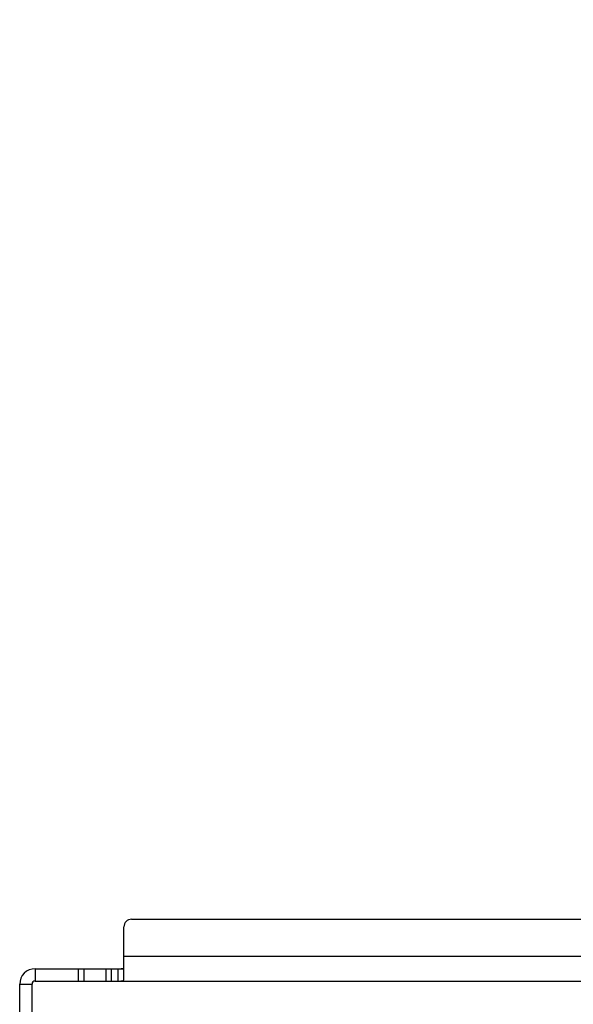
# Model space of a CAD drawing. Header units: millimetres. Extents: x 0 to 559, y 0 to 432.
# Tile 4 of 15: x 197 to 233, y 147 to 210. Entities that reach past the tile are written whole.
import ezdxf
from ezdxf.enums import TextEntityAlignment as Align

# ---------------------------------------------------------------- set-up
doc = ezdxf.new("R2010")
doc.units = ezdxf.units.MM
doc.header["$LTSCALE"] = 30.734
doc.layers.get('0').update_dxf_attribs({"linetype": 'CONTINUOUS'})
doc.layers.add('00_COMPONENTS', color=7, linetype='CONTINUOUS')
doc.layers.add('51__DRAFT_DIMS', color=7, linetype='CONTINUOUS')
doc.styles.get("Standard").update_dxf_attribs({"font": 'simfang.ttf'})
doc.dimstyles.new('DIMSTYLE_2', dxfattribs={"dimtxt": 3, "dimasz": 3, "dimexe": 2.5, "dimexo": 0.5, "dimgap": 0.75, "dimtad": 1, "dimdsep": 46, "dimtxsty": 'STANDARD', "dimblk": '_FILLED', "dimblk1": '_FILLED', "dimblk2": '_FILLED', "dimcen": 0.09, "dimclrt": 3, "dimazin": 2, "dimtp": 0.3, "dimtm": 0.3, "dimtfac": 1, "dimtofl": 0, "dimtmove": 0, "dimatfit": 3, "dimldrblk": '_FILLED', "dimfxl": 1, "dimtolj": 1, "dimarcsym": 0})
doc.dimstyles.new('DIMSTYLE_3', dxfattribs={"dimtxt": 3, "dimasz": 3, "dimexe": 2.5, "dimexo": 0.5, "dimgap": 0.75, "dimtad": 1, "dimdsep": 46, "dimtxsty": 'STANDARD', "dimblk": '_FILLED', "dimblk1": '_FILLED', "dimblk2": '_FILLED', "dimcen": 0.09, "dimclrt": 3, "dimazin": 2, "dimtp": 0.5, "dimtm": 0.5, "dimtfac": 1, "dimtofl": 0, "dimtmove": 0, "dimatfit": 3, "dimldrblk": '_FILLED', "dimfxl": 1, "dimtolj": 1, "dimarcsym": 0})

# ---------------------------------------------------------------- blocks, each defined once
blk = doc.blocks.new('_FILLED')
at = {"color": 0, "linetype": 'BYBLOCK'}
blk.add_solid([(0, 0), (-1, 0.167), (-1, -0.167)], dxfattribs=at)
blk = doc.blocks.new('*D3')
at = {"layer": '51__DRAFT_DIMS', "color": 4}
for p, q in [((289.635, 297.789), (345.729, 297.789)), ((343.229, 297.789), (343.229, 217.299)), ((343.229, 136.809), (343.229, 217.299)), ((198.025, 136.809), (345.729, 136.809))]:
    blk.add_line(p, q, dxfattribs=at)
at = {"layer": '51__DRAFT_DIMS', "color": 4, "xscale": 3, "yscale": 3, "zscale": 3}
for p, rotation in [((343.229, 297.789), 90), ((343.229, 136.809), 270)]:
    blk.add_blockref('_FILLED', p, dxfattribs=dict(at, rotation=rotation))
at = {"layer": '51__DRAFT_DIMS', "color": 3}
blk.add_text('160.98', height=3, rotation=90, dxfattribs=at).set_placement((342.479, 217.299), align=Align.CENTER)
blk = doc.blocks.new('*D4')
at = {"layer": '51__DRAFT_DIMS', "color": 4}
for p, q in [((302.385, 195.134), (302.385, 125.917)), ((197.525, 136.809), (197.525, 125.917)), ((197.525, 128.417), (249.955, 128.417)), ((302.385, 128.417), (249.955, 128.417))]:
    blk.add_line(p, q, dxfattribs=at)
at = {"layer": '51__DRAFT_DIMS', "color": 4, "xscale": 3, "yscale": 3, "zscale": 3, "rotation": 180}
blk.add_blockref('_FILLED', (197.525, 128.417), dxfattribs=at)
at = {"layer": '51__DRAFT_DIMS', "color": 4, "xscale": 3, "yscale": 3, "zscale": 3}
blk.add_blockref('_FILLED', (302.385, 128.417), dxfattribs=at)
at = {"layer": '51__DRAFT_DIMS', "color": 3}
blk.add_text('104.86', height=3, dxfattribs=at).set_placement((249.955, 129.167), align=Align.CENTER)
blk = doc.blocks.new('*D5')
at = {"layer": '51__DRAFT_DIMS', "color": 4}
for p, q in [((317.54, 148.096), (317.54, 115.747)), ((197.525, 136.809), (197.525, 115.747)), ((197.525, 118.247), (257.532, 118.247)), ((317.54, 118.247), (257.532, 118.247))]:
    blk.add_line(p, q, dxfattribs=at)
at = {"layer": '51__DRAFT_DIMS', "color": 4, "xscale": 3, "yscale": 3, "zscale": 3, "rotation": 180}
blk.add_blockref('_FILLED', (197.525, 118.247), dxfattribs=at)
at = {"layer": '51__DRAFT_DIMS', "color": 4, "xscale": 3, "yscale": 3, "zscale": 3}
blk.add_blockref('_FILLED', (317.54, 118.247), dxfattribs=at)
at = {"layer": '51__DRAFT_DIMS', "color": 3}
blk.add_text('120.02', height=3, dxfattribs=at).set_placement((257.532, 118.997), align=Align.CENTER)

msp = doc.modelspace()

# ---------------------------------------------------------------- linework, layer by layer
at = {"layer": '00_COMPONENTS', "color": 7}
for p, q in [((203.472, 148.353), (203.472, 151.739)), ((203.972, 152.239), (297.158, 152.239)), ((197.725, 149.039), (203.472, 149.039)), ((202.672, 148.239), (202.672, 149.039)), ((203.072, 149.039), (203.072, 148.239)), ((196.725, 136.809), (196.725, 148.039)), ((197.525, 136.809), (197.525, 148.039)), ((197.725, 148.239), (298.444, 148.239))]:
    msp.add_line(p, q, dxfattribs=at)
at = {"layer": '00_COMPONENTS', "color": 4}
for p, q in [((203.472, 149.839), (297.658, 149.839)), ((197.725, 149.039), (197.725, 148.239)), ((200.518, 149.039), (200.518, 148.239)), ((200.871, 149.039), (200.871, 148.239)), ((202.33, 148.239), (202.33, 149.039)), ((196.725, 148.039), (197.525, 148.039))]:
    msp.add_line(p, q, dxfattribs=at)
at = {"layer": '00_COMPONENTS', "color": 7}
for centre, radius in [((203.972, 151.739), 0.5), ((197.725, 148.039), 1), ((197.725, 148.039), 0.2)]:
    msp.add_arc(centre, radius, 90, 180, dxfattribs=at)
for points, knots in [([(203.072, 149.039), (203.13, 149.039), (203.235, 149.04), (203.359, 149.041), (203.465, 149.061), (203.472, 149.096)], [0, 0, 0, 0, 0.422182, 0.736963, 1, 1, 1, 1]), ([(203.072, 148.239), (203.115, 148.239), (203.19, 148.239), (203.295, 148.241), (203.379, 148.251), (203.454, 148.282), (203.47, 148.33), (203.472, 148.353)], [0, 0, 0, 0, 0.284283, 0.499074, 0.695146, 0.848895, 1, 1, 1, 1])]:
    msp.add_open_spline(points, degree=3, knots=knots, dxfattribs=at)

# ---------------------------------------------------------------- dimensions: what is measured, and where the dimension line sits
at = {"layer": '51__DRAFT_DIMS', "color": 4}
dim = msp.add_linear_dim(base=(343.229, 136.809), p1=(289.135, 297.789), p2=(197.525, 136.809), angle=270, dimstyle='DIMSTYLE_3', dxfattribs=at)
dim.commit()
dim.dimension.update_dxf_attribs({"geometry": '*D3', "text_midpoint": (343.229, 217.384), "dimtype": 160})
for base, p1, p2, dimstyle, picture, middle in [((302.385, 128.417), (197.525, 137.309), (302.385, 195.634), 'DIMSTYLE_2', '*D4', (250.057, 128.417)), ((317.5398, 118.2468), (197.5247, 137.3095), (317.5398, 148.5963), 'DIMSTYLE_3', '*D5', (257.6055, 118.2468))]:
    dim = msp.add_linear_dim(base=base, p1=p1, p2=p2, dimstyle=dimstyle, dxfattribs=at)
    dim.commit()
    dim.dimension.update_dxf_attribs({"geometry": picture, "text_midpoint": middle, "dimtype": 160})

doc.saveas('drawing.dxf')
